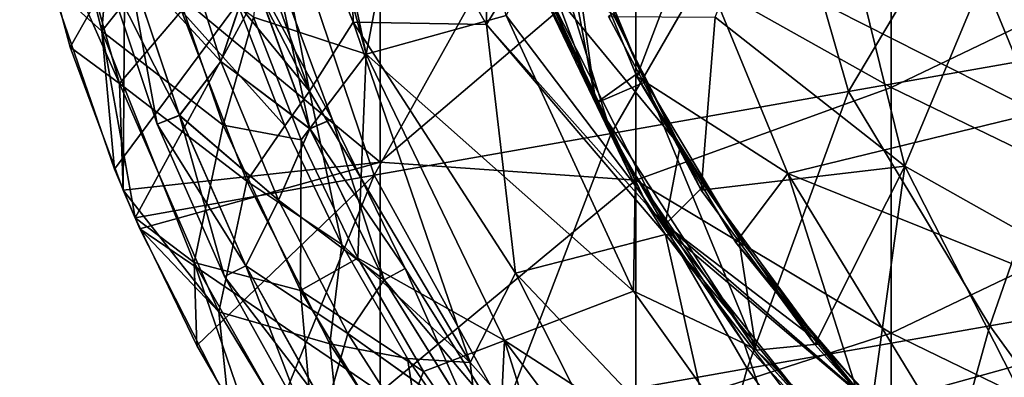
# Model space of a CAD drawing. Extents: x -65 to 803, y -691 to 80.
# Tile 5 of 256: x -63 to -29, y -282 to -269. Entities that reach past the tile are written whole.
import ezdxf

# ---------------------------------------------------------------- set-up
doc = ezdxf.new("R2010")
doc.units = 0
doc.header["$LTSCALE"] = 101.851852
for name, color, linetype in [('221', 7, 'CONTINUOUS'), ('222', 7, 'CONTINUOUS'), ('271', 7, 'CONTINUOUS'), ('274', 7, 'CONTINUOUS'), ('282', 7, 'CONTINUOUS'), ('292', 7, 'CONTINUOUS'), ('294', 7, 'CONTINUOUS'), ('295', 7, 'CONTINUOUS'), ('297', 7, 'CONTINUOUS'), ('353', 7, 'CONTINUOUS'), ('356', 7, 'CONTINUOUS'), ('364', 7, 'CONTINUOUS'), ('374', 7, 'CONTINUOUS'), ('376', 7, 'CONTINUOUS'), ('377', 7, 'CONTINUOUS'), ('379', 7, 'CONTINUOUS')]:
    doc.layers.add(name, color=color, linetype=linetype)

msp = doc.modelspace()

# ---------------------------------------------------------------- linework, layer by layer
at = {"layer": '221', "color": 7, "linetype": 'CONTINUOUS'}
for points in [[(-57.907, -265.516, 55.55), (-59.6, -266.958, 54.715), (-56.335, -270.504, 55.55), (-57.907, -265.516, 55.55)], [(-56.335, -270.504, 49.85), (-59.597, -266.957, 50.682), (-57.907, -265.516, 49.85), (-56.335, -270.504, 49.85)], [(-57.778, -272.383, 50.682), (-60.403, -267.186, 52.698), (-59.597, -266.957, 50.682), (-57.778, -272.383, 50.682)], [(-58.559, -272.686, 52.698), (-59.6, -266.958, 54.715), (-60.403, -267.186, 52.698), (-58.559, -272.686, 52.698)], [(-58.559, -272.686, 52.698), (-60.403, -267.186, 52.698), (-57.778, -272.383, 50.682), (-58.559, -272.686, 52.698)], [(-57.781, -272.384, 54.715), (-59.6, -266.958, 54.715), (-58.559, -272.686, 52.698), (-57.781, -272.384, 54.715)], [(-59.6, -266.958, 54.715), (-57.781, -272.384, 54.715), (-56.335, -270.504, 55.55), (-59.6, -266.958, 54.715)], [(-57.778, -272.383, 50.682), (-59.597, -266.957, 50.682), (-56.335, -270.504, 49.85), (-57.778, -272.383, 50.682)], [(-56.335, -270.504, 55.55), (-57.781, -272.384, 54.715), (-54.333, -275.336, 55.55), (-56.335, -270.504, 55.55)], [(-54.333, -275.336, 49.85), (-57.778, -272.383, 50.682), (-56.335, -270.504, 49.85), (-54.333, -275.336, 49.85)], [(-55.466, -277.619, 50.682), (-58.559, -272.686, 52.698), (-57.778, -272.383, 50.682), (-55.466, -277.619, 50.682)], [(-56.216, -277.992, 52.698), (-57.781, -272.384, 54.715), (-58.559, -272.686, 52.698), (-56.216, -277.992, 52.698)], [(-56.216, -277.992, 52.698), (-58.559, -272.686, 52.698), (-55.466, -277.619, 50.682), (-56.216, -277.992, 52.698)], [(-55.469, -277.62, 54.715), (-57.781, -272.384, 54.715), (-56.216, -277.992, 52.698), (-55.469, -277.62, 54.715)], [(-57.781, -272.384, 54.715), (-55.469, -277.62, 54.715), (-54.333, -275.336, 55.55), (-57.781, -272.384, 54.715)], [(-55.466, -277.619, 50.682), (-57.778, -272.383, 50.682), (-54.333, -275.336, 49.85), (-55.466, -277.619, 50.682)], [(-54.333, -275.336, 55.55), (-55.469, -277.62, 54.715), (-51.918, -279.975, 55.55), (-54.333, -275.336, 55.55)], [(-51.918, -279.975, 49.85), (-55.466, -277.619, 50.682), (-54.333, -275.336, 49.85), (-51.918, -279.975, 49.85)], [(-52.681, -282.619, 50.682), (-56.216, -277.992, 52.698), (-55.466, -277.619, 50.682), (-52.681, -282.619, 50.682)], [(-53.394, -283.06, 52.698), (-55.469, -277.62, 54.715), (-56.216, -277.992, 52.698), (-53.394, -283.06, 52.698)], [(-52.684, -282.621, 54.715), (-55.469, -277.62, 54.715), (-53.394, -283.06, 52.698), (-52.684, -282.621, 54.715)], [(-55.469, -277.62, 54.715), (-52.684, -282.621, 54.715), (-51.918, -279.975, 55.55), (-55.469, -277.62, 54.715)], [(-52.681, -282.619, 50.682), (-55.466, -277.619, 50.682), (-51.918, -279.975, 49.85), (-52.681, -282.619, 50.682)], [(-53.394, -283.06, 52.698), (-56.216, -277.992, 52.698), (-52.681, -282.619, 50.682), (-53.394, -283.06, 52.698)], [(-51.918, -279.975, 55.55), (-52.684, -282.621, 54.715), (-49.108, -284.386, 55.55), (-51.918, -279.975, 55.55)], [(-49.108, -284.386, 49.85), (-52.681, -282.619, 50.682), (-51.918, -279.975, 49.85), (-49.108, -284.386, 49.85)]]:
    msp.add_3dface(points, dxfattribs=at)
at = {"layer": '222', "color": 7, "linetype": 'CONTINUOUS'}
for points in [[(-56.335, -270.504, 49.85), (-57.907, -265.516, 49.85), (-55.278, -267.344, 50.685), (-56.335, -270.504, 49.85)], [(-57.907, -265.516, 55.55), (-56.335, -270.504, 55.55), (-55.281, -267.344, 54.718), (-57.907, -265.516, 55.55)], [(-53.242, -272.848, 54.718), (-54.481, -267.094, 52.702), (-55.281, -267.344, 54.718), (-53.242, -272.848, 54.718)], [(-52.472, -272.518, 52.702), (-55.278, -267.344, 50.685), (-54.481, -267.094, 52.702), (-52.472, -272.518, 52.702)], [(-52.472, -272.518, 52.702), (-54.481, -267.094, 52.702), (-53.242, -272.848, 54.718), (-52.472, -272.518, 52.702)], [(-56.335, -270.504, 49.85), (-55.278, -267.344, 50.685), (-53.24, -272.847, 50.685), (-56.335, -270.504, 49.85)], [(-56.335, -270.504, 55.55), (-53.242, -272.848, 54.718), (-55.281, -267.344, 54.718), (-56.335, -270.504, 55.55)], [(-53.24, -272.847, 50.685), (-55.278, -267.344, 50.685), (-52.472, -272.518, 52.702), (-53.24, -272.847, 50.685)], [(-54.333, -275.336, 49.85), (-56.335, -270.504, 49.85), (-53.24, -272.847, 50.685), (-54.333, -275.336, 49.85)], [(-56.335, -270.504, 55.55), (-54.333, -275.336, 55.55), (-53.242, -272.848, 54.718), (-56.335, -270.504, 55.55)], [(-50.658, -278.117, 54.718), (-52.472, -272.518, 52.702), (-53.242, -272.848, 54.718), (-50.658, -278.117, 54.718)], [(-49.925, -277.711, 52.702), (-53.24, -272.847, 50.685), (-52.472, -272.518, 52.702), (-49.925, -277.711, 52.702)], [(-49.925, -277.711, 52.702), (-52.472, -272.518, 52.702), (-50.658, -278.117, 54.718), (-49.925, -277.711, 52.702)], [(-54.333, -275.336, 49.85), (-53.24, -272.847, 50.685), (-50.655, -278.116, 50.685), (-54.333, -275.336, 49.85)], [(-54.333, -275.336, 55.55), (-50.658, -278.117, 54.718), (-53.242, -272.848, 54.718), (-54.333, -275.336, 55.55)], [(-50.655, -278.116, 50.685), (-53.24, -272.847, 50.685), (-49.925, -277.711, 52.702), (-50.655, -278.116, 50.685)], [(-51.918, -279.975, 49.85), (-54.333, -275.336, 49.85), (-50.655, -278.116, 50.685), (-51.918, -279.975, 49.85)], [(-54.333, -275.336, 55.55), (-51.918, -279.975, 55.55), (-50.658, -278.117, 54.718), (-54.333, -275.336, 55.55)], [(-47.553, -283.098, 54.718), (-49.925, -277.711, 52.702), (-50.658, -278.117, 54.718), (-47.553, -283.098, 54.718)], [(-46.866, -282.619, 52.702), (-50.655, -278.116, 50.685), (-49.925, -277.711, 52.702), (-46.866, -282.619, 52.702)], [(-46.866, -282.619, 52.702), (-49.925, -277.711, 52.702), (-47.553, -283.098, 54.718), (-46.866, -282.619, 52.702)], [(-51.918, -279.975, 49.85), (-50.655, -278.116, 50.685), (-47.551, -283.096, 50.685), (-51.918, -279.975, 49.85)], [(-51.918, -279.975, 55.55), (-47.553, -283.098, 54.718), (-50.658, -278.117, 54.718), (-51.918, -279.975, 55.55)], [(-47.551, -283.096, 50.685), (-50.655, -278.116, 50.685), (-46.866, -282.619, 52.702), (-47.551, -283.096, 50.685)], [(-49.108, -284.386, 49.85), (-51.918, -279.975, 49.85), (-47.551, -283.096, 50.685), (-49.108, -284.386, 49.85)], [(-51.918, -279.975, 55.55), (-49.108, -284.386, 55.55), (-47.553, -283.098, 54.718), (-51.918, -279.975, 55.55)]]:
    msp.add_3dface(points, dxfattribs=at)
at = {"layer": '271', "color": 7, "linetype": 'CONTINUOUS'}
for points in [[(-56.948, -261.235, 38.966), (-55.622, -259.538, 28.508), (-53.26, -271.541, 37.514), (-56.948, -261.235, 38.966)], [(-55.622, -259.538, 28.508), (-51.935, -260.811, 16.77), (-51.735, -269.139, 26.08), (-55.622, -259.538, 28.508)], [(-55.622, -259.538, 28.508), (-51.735, -269.139, 26.08), (-53.26, -271.541, 37.514), (-55.622, -259.538, 28.508)], [(-32.542, -274.158, -2.014), (-39.138, -268.968, 0.501), (-35.851, -260.696, -9.223), (-32.542, -274.158, -2.014)], [(-28.872, -265.367, -12.205), (-32.542, -274.158, -2.014), (-35.851, -260.696, -9.223), (-28.872, -265.367, -12.205)], [(-47.1, -269.218, 13.694), (-51.935, -260.811, 16.77), (-47.033, -262.698, 7.342), (-47.1, -269.218, 13.694)], [(-51.935, -260.811, 16.77), (-47.1, -269.218, 13.694), (-51.735, -269.139, 26.08), (-51.935, -260.811, 16.77)], [(-56.948, -261.235, 38.966), (-53.26, -271.541, 37.514), (-57.073, -264.108, 47.913), (-56.948, -261.235, 38.966)], [(-45.696, -266.891, 8.527), (-47.1, -269.218, 13.694), (-47.033, -262.698, 7.342), (-45.696, -266.891, 8.527)], [(-57.073, -264.108, 47.913), (-53.26, -271.541, 37.514), (-55.756, -268.493, 47.91), (-57.073, -264.108, 47.913)], [(-25.138, -278.319, -4.002), (-32.542, -274.158, -2.014), (-28.872, -265.367, -12.205), (-25.138, -278.319, -4.002)], [(-41.506, -275.515, 10.814), (-47.1, -269.218, 13.694), (-45.696, -266.891, 8.527), (-41.506, -275.515, 10.814)], [(-55.756, -268.493, 47.91), (-53.26, -271.541, 37.514), (-54.108, -272.754, 47.908), (-55.756, -268.493, 47.91)], [(-42.849, -268.943, 5.685), (-39.138, -268.968, 0.501), (-39.626, -274.992, 7.257), (-42.849, -268.943, 5.685)], [(-53.26, -271.541, 37.514), (-51.735, -269.139, 26.08), (-47.659, -280.984, 36.277), (-53.26, -271.541, 37.514)], [(-51.735, -269.139, 26.08), (-47.1, -269.218, 13.694), (-46.082, -277.881, 23.971), (-51.735, -269.139, 26.08)], [(-51.735, -269.139, 26.08), (-46.082, -277.881, 23.971), (-47.659, -280.984, 36.277), (-51.735, -269.139, 26.08)], [(-40.863, -276.531, 11.072), (-47.1, -269.218, 13.694), (-41.506, -275.515, 10.814), (-40.863, -276.531, 11.072)], [(-47.1, -269.218, 13.694), (-40.863, -276.531, 11.072), (-46.082, -277.881, 23.971), (-47.1, -269.218, 13.694)], [(-39.138, -268.968, 0.501), (-32.542, -274.158, -2.014), (-39.626, -274.992, 7.257), (-39.138, -268.968, 0.501)], [(-54.108, -272.754, 47.908), (-53.26, -271.541, 37.514), (-52.133, -276.878, 47.905), (-54.108, -272.754, 47.908)], [(-53.26, -271.541, 37.514), (-47.659, -280.984, 36.277), (-52.133, -276.878, 47.905), (-53.26, -271.541, 37.514)], [(-39.626, -274.992, 7.257), (-32.542, -274.158, -2.014), (-35.673, -280.368, 8.58), (-39.626, -274.992, 7.257)], [(-35.673, -280.368, 8.58), (-32.542, -274.158, -2.014), (-33.699, -282.544, 9.097), (-35.673, -280.368, 8.58)], [(-33.699, -282.544, 9.097), (-32.542, -274.158, -2.014), (-25.99, -287.044, 7.495), (-33.699, -282.544, 9.097)], [(-32.542, -274.158, -2.014), (-25.138, -278.319, -4.002), (-25.99, -287.044, 7.495), (-32.542, -274.158, -2.014)], [(-46.082, -277.881, 23.971), (-40.863, -276.531, 11.072), (-38.853, -285.512, 22.25), (-46.082, -277.881, 23.971)], [(-38.853, -285.512, 22.25), (-40.863, -276.531, 11.072), (-36.413, -282.372, 12.509), (-38.853, -285.512, 22.25)], [(-52.133, -276.878, 47.905), (-47.659, -280.984, 36.277), (-49.84, -280.845, 47.903), (-52.133, -276.878, 47.905)], [(-47.659, -280.984, 36.277), (-46.082, -277.881, 23.971), (-40.339, -289.252, 35.308), (-47.659, -280.984, 36.277)], [(-46.082, -277.881, 23.971), (-38.853, -285.512, 22.25), (-40.339, -289.252, 35.308), (-46.082, -277.881, 23.971)], [(-49.84, -280.845, 47.903), (-47.659, -280.984, 36.277), (-47.245, -284.624, 47.901), (-49.84, -280.845, 47.903)], [(-47.659, -280.984, 36.277), (-40.339, -289.252, 35.308), (-47.245, -284.624, 47.901), (-47.659, -280.984, 36.277)]]:
    msp.add_3dface(points, dxfattribs=at)
at = {"layer": '274', "color": 7, "linetype": 'CONTINUOUS'}
for points in [[(-42.849, -268.943, 5.685), (-39.626, -274.992, 7.257), (-42.699, -268.851, 5.781), (-42.849, -268.943, 5.685)], [(-42.699, -268.851, 5.781), (-39.626, -274.992, 7.257), (-40.355, -273.452, 6.986), (-42.699, -268.851, 5.781)], [(-40.355, -273.452, 6.986), (-39.626, -274.992, 7.257), (-39.522, -274.829, 7.337), (-40.355, -273.452, 6.986)], [(-39.626, -274.992, 7.257), (-35.673, -280.368, 8.58), (-39.522, -274.829, 7.337), (-39.626, -274.992, 7.257)], [(-39.522, -274.829, 7.337), (-35.673, -280.368, 8.58), (-35.518, -280.279, 8.682), (-39.522, -274.829, 7.337)], [(-35.673, -280.368, 8.58), (-33.699, -282.544, 9.097), (-35.518, -280.279, 8.682), (-35.673, -280.368, 8.58)], [(-35.518, -280.279, 8.682), (-33.699, -282.544, 9.097), (-32.775, -283.228, 9.382), (-35.518, -280.279, 8.682)]]:
    msp.add_3dface(points, dxfattribs=at)
at = {"layer": '282', "color": 7, "linetype": 'CONTINUOUS'}
for points in [[(-41.506, -275.515, 10.814), (-45.696, -266.891, 8.527), (-45.29, -267.464, 8.796), (-41.506, -275.515, 10.814)], [(-40.876, -276.183, 11.098), (-41.506, -275.515, 10.814), (-45.29, -267.464, 8.796), (-40.876, -276.183, 11.098)], [(-40.863, -276.531, 11.072), (-41.506, -275.515, 10.814), (-40.615, -276.585, 11.2), (-40.863, -276.531, 11.072)], [(-40.615, -276.585, 11.2), (-41.506, -275.515, 10.814), (-40.876, -276.183, 11.098), (-40.615, -276.585, 11.2)], [(-36.413, -282.372, 12.509), (-40.863, -276.531, 11.072), (-35.037, -283.597, 12.915), (-36.413, -282.372, 12.509)], [(-35.037, -283.597, 12.915), (-40.863, -276.531, 11.072), (-40.615, -276.585, 11.2), (-35.037, -283.597, 12.915)]]:
    msp.add_3dface(points, dxfattribs=at)
at = {"layer": '292', "color": 7, "linetype": 'CONTINUOUS'}
for points in [[(-42.699, -268.851, 5.781), (-40.355, -273.452, 6.986), (-45.29, -267.464, 8.796), (-42.699, -268.851, 5.781)], [(-40.355, -273.452, 6.986), (-40.876, -276.183, 11.098), (-45.29, -267.464, 8.796), (-40.355, -273.452, 6.986)], [(-40.355, -273.452, 6.986), (-39.522, -274.829, 7.337), (-40.876, -276.183, 11.098), (-40.355, -273.452, 6.986)], [(-39.522, -274.829, 7.337), (-35.518, -280.279, 8.682), (-40.876, -276.183, 11.098), (-39.522, -274.829, 7.337)], [(-35.518, -280.279, 8.682), (-32.775, -283.228, 9.382), (-40.876, -276.183, 11.098), (-35.518, -280.279, 8.682)], [(-32.775, -283.228, 9.382), (-40.615, -276.585, 11.2), (-40.876, -276.183, 11.098), (-32.775, -283.228, 9.382)], [(-32.775, -283.228, 9.382), (-35.037, -283.597, 12.915), (-40.615, -276.585, 11.2), (-32.775, -283.228, 9.382)]]:
    msp.add_3dface(points, dxfattribs=at)
at = {"layer": '294', "color": 7, "linetype": 'CONTINUOUS'}
for points in [[(-55.756, -268.493, 47.91), (-54.108, -272.754, 47.908), (-57.706, -268.75, 48.011), (-55.756, -268.493, 47.91)], [(-57.706, -268.75, 48.011), (-54.108, -272.754, 47.908), (-55.43, -274.679, 48.011), (-57.706, -268.75, 48.011)], [(-54.108, -272.754, 47.908), (-52.133, -276.878, 47.905), (-55.43, -274.679, 48.011), (-54.108, -272.754, 47.908)], [(-55.43, -274.679, 48.011), (-52.133, -276.878, 47.905), (-52.546, -280.338, 48.011), (-55.43, -274.679, 48.011)], [(-52.133, -276.878, 47.905), (-49.84, -280.845, 47.903), (-52.546, -280.338, 48.011), (-52.133, -276.878, 47.905)], [(-52.546, -280.338, 48.011), (-49.84, -280.845, 47.903), (-49.087, -285.664, 48.011), (-52.546, -280.338, 48.011)], [(-49.84, -280.845, 47.903), (-47.245, -284.624, 47.901), (-49.087, -285.664, 48.011), (-49.84, -280.845, 47.903)]]:
    msp.add_3dface(points, dxfattribs=at)
at = {"layer": '295', "color": 7, "linetype": 'CONTINUOUS'}
for points in [[(-59.867, -271.277, 49.307), (-63.339, -263.469, 52.2), (-62.206, -262.927, 49.307), (-59.867, -271.277, 49.307)], [(-57.706, -268.75, 48.011), (-59.867, -271.277, 49.307), (-62.206, -262.927, 49.307), (-57.706, -268.75, 48.011)], [(-61.585, -270.015, 52.2), (-63.339, -263.469, 52.2), (-59.867, -271.277, 49.307), (-61.585, -270.015, 52.2)], [(-57.706, -268.75, 48.011), (-55.43, -274.679, 48.011), (-59.867, -271.277, 49.307), (-57.706, -268.75, 48.011)], [(-59.739, -274.991, 52.2), (-61.585, -270.015, 52.2), (-59.867, -271.277, 49.307), (-59.739, -274.991, 52.2)], [(-55.43, -274.679, 48.011), (-56.412, -279.23, 49.307), (-59.867, -271.277, 49.307), (-55.43, -274.679, 48.011)], [(-56.412, -279.23, 49.307), (-59.739, -274.991, 52.2), (-59.867, -271.277, 49.307), (-56.412, -279.23, 49.307)], [(-55.43, -274.679, 48.011), (-52.546, -280.338, 48.011), (-56.412, -279.23, 49.307), (-55.43, -274.679, 48.011)], [(-59.157, -276.339, 52.2), (-59.739, -274.991, 52.2), (-56.412, -279.23, 49.307), (-59.157, -276.339, 52.2)], [(-56.082, -282.375, 52.2), (-59.157, -276.339, 52.2), (-56.412, -279.23, 49.307), (-56.082, -282.375, 52.2)], [(-52.546, -280.338, 48.011), (-51.906, -286.64, 49.307), (-56.412, -279.23, 49.307), (-52.546, -280.338, 48.011)], [(-51.906, -286.64, 49.307), (-56.082, -282.375, 52.2), (-56.412, -279.23, 49.307), (-51.906, -286.64, 49.307)], [(-52.546, -280.338, 48.011), (-49.087, -285.664, 48.011), (-51.906, -286.64, 49.307), (-52.546, -280.338, 48.011)]]:
    msp.add_3dface(points, dxfattribs=at)
at = {"layer": '297', "color": 7, "linetype": 'CONTINUOUS'}
for points in [[(-33.015, -271.41, 52.2), (-33.015, -262.846, 52.2), (-41.904, -266.426, 52.2), (-33.015, -271.41, 52.2)], [(-33.015, -271.41, 52.2), (-24.126, -267.145, 52.2), (-33.015, -262.846, 52.2), (-33.015, -271.41, 52.2)], [(-63.339, -263.469, 52.2), (-61.585, -270.015, 52.2), (-59.683, -266.646, 52.2), (-63.339, -263.469, 52.2)], [(-50.794, -274.019, 52.2), (-50.794, -266.013, 52.2), (-59.683, -266.646, 52.2), (-50.794, -274.019, 52.2)], [(-50.794, -274.019, 52.2), (-41.904, -266.426, 52.2), (-50.794, -266.013, 52.2), (-50.794, -274.019, 52.2)], [(-41.904, -274.639, 52.2), (-41.904, -266.426, 52.2), (-50.794, -274.019, 52.2), (-41.904, -274.639, 52.2)], [(-41.904, -274.639, 52.2), (-33.015, -271.41, 52.2), (-41.904, -266.426, 52.2), (-41.904, -274.639, 52.2)], [(-61.585, -270.015, 52.2), (-59.739, -274.991, 52.2), (-59.683, -266.646, 52.2), (-61.585, -270.015, 52.2)], [(-59.739, -274.991, 52.2), (-50.794, -274.019, 52.2), (-59.683, -266.646, 52.2), (-59.739, -274.991, 52.2)], [(-24.126, -275.717, 52.2), (-24.126, -267.145, 52.2), (-33.015, -271.41, 52.2), (-24.126, -275.717, 52.2)], [(-33.015, -279.974, 52.2), (-33.015, -271.41, 52.2), (-41.904, -274.639, 52.2), (-33.015, -279.974, 52.2)], [(-33.015, -279.974, 52.2), (-24.126, -275.717, 52.2), (-33.015, -271.41, 52.2), (-33.015, -279.974, 52.2)], [(-59.739, -274.991, 52.2), (-59.157, -276.339, 52.2), (-50.794, -274.019, 52.2), (-59.739, -274.991, 52.2)], [(-59.157, -276.339, 52.2), (-50.794, -282.026, 52.2), (-50.794, -274.019, 52.2), (-59.157, -276.339, 52.2)], [(-50.794, -282.026, 52.2), (-41.904, -274.639, 52.2), (-50.794, -274.019, 52.2), (-50.794, -282.026, 52.2)], [(-41.904, -282.851, 52.2), (-41.904, -274.639, 52.2), (-50.794, -282.026, 52.2), (-41.904, -282.851, 52.2)], [(-41.904, -282.851, 52.2), (-33.015, -279.974, 52.2), (-41.904, -274.639, 52.2), (-41.904, -282.851, 52.2)], [(-24.126, -284.289, 52.2), (-24.126, -275.717, 52.2), (-33.015, -279.974, 52.2), (-24.126, -284.289, 52.2)], [(-59.157, -276.339, 52.2), (-56.082, -282.375, 52.2), (-50.794, -282.026, 52.2), (-59.157, -276.339, 52.2)], [(-33.015, -288.538, 52.2), (-33.015, -279.974, 52.2), (-41.904, -282.851, 52.2), (-33.015, -288.538, 52.2)], [(-33.015, -288.538, 52.2), (-24.126, -284.289, 52.2), (-33.015, -279.974, 52.2), (-33.015, -288.538, 52.2)]]:
    msp.add_3dface(points, dxfattribs=at)
at = {"layer": '353', "color": 7, "linetype": 'CONTINUOUS'}
for points in [[(-51.286, -270.257, 72.189), (-49.074, -258.653, 87.005), (-53.562, -259.444, 74.662), (-51.286, -270.257, 72.189)], [(-46.417, -268.913, 86.507), (-49.074, -258.653, 87.005), (-51.286, -270.257, 72.189), (-46.417, -268.913, 86.507)], [(-51.286, -270.257, 72.189), (-54.162, -259.55, 72.606), (-55.201, -268.963, 57.51), (-51.286, -270.257, 72.189)], [(-54.162, -259.55, 72.606), (-51.286, -270.257, 72.189), (-53.562, -259.444, 74.662), (-54.162, -259.55, 72.606)], [(-27.905, -272.29, 110.866), (-31.177, -264.29, 111.78), (-40.012, -266.144, 99.912), (-27.905, -272.29, 110.866)], [(-23.727, -265.68, 118.032), (-31.177, -264.29, 111.78), (-27.905, -272.29, 110.866), (-23.727, -265.68, 118.032)], [(-41.864, -271.026, 93.615), (-40.012, -266.144, 99.912), (-44.455, -264.78, 93.332), (-41.864, -271.026, 93.615)], [(-36.607, -274.411, 99.099), (-40.012, -266.144, 99.912), (-41.864, -271.026, 93.615), (-36.607, -274.411, 99.099)], [(-36.607, -274.411, 99.099), (-27.905, -272.29, 110.866), (-40.012, -266.144, 99.912), (-36.607, -274.411, 99.099)], [(-45.599, -267.169, 89.586), (-46.417, -268.913, 86.507), (-41.923, -274.83, 90.004), (-45.599, -267.169, 89.586)], [(-41.978, -278.507, 85.592), (-46.417, -268.913, 86.507), (-51.286, -270.257, 72.189), (-41.978, -278.507, 85.592)], [(-46.417, -268.913, 86.507), (-41.978, -278.507, 85.592), (-41.923, -274.83, 90.004), (-46.417, -268.913, 86.507)], [(-53.549, -273.232, 57.509), (-51.286, -270.257, 72.189), (-55.201, -268.963, 57.51), (-53.549, -273.232, 57.509)], [(-51.575, -277.352, 57.509), (-51.286, -270.257, 72.189), (-53.549, -273.232, 57.509), (-51.575, -277.352, 57.509)], [(-46.472, -280.225, 71.49), (-51.286, -270.257, 72.189), (-51.575, -277.352, 57.509), (-46.472, -280.225, 71.49)], [(-46.472, -280.225, 71.49), (-41.978, -278.507, 85.592), (-51.286, -270.257, 72.189), (-46.472, -280.225, 71.49)], [(-38.416, -276.813, 94.097), (-36.607, -274.411, 99.099), (-41.864, -271.026, 93.615), (-38.416, -276.813, 94.097)], [(-23.524, -279.673, 109.402), (-27.905, -272.29, 110.866), (-36.607, -274.411, 99.099), (-23.524, -279.673, 109.402)], [(-34.182, -282.035, 94.79), (-36.607, -274.411, 99.099), (-38.416, -276.813, 94.097), (-34.182, -282.035, 94.79)], [(-31.968, -282.028, 97.905), (-23.524, -279.673, 109.402), (-36.607, -274.411, 99.099), (-31.968, -282.028, 97.905)], [(-31.968, -282.028, 97.905), (-36.607, -274.411, 99.099), (-34.182, -282.035, 94.79), (-31.968, -282.028, 97.905)], [(-41.923, -274.83, 90.004), (-41.978, -278.507, 85.592), (-38.132, -280.332, 90.556), (-41.923, -274.83, 90.004)], [(-49.292, -281.3, 57.508), (-46.472, -280.225, 71.49), (-51.575, -277.352, 57.509), (-49.292, -281.3, 57.508)], [(-35.835, -287.112, 84.486), (-41.978, -278.507, 85.592), (-46.472, -280.225, 71.49), (-35.835, -287.112, 84.486)], [(-41.978, -278.507, 85.592), (-35.835, -287.112, 84.486), (-38.132, -280.332, 90.556), (-41.978, -278.507, 85.592)], [(-18.14, -286.242, 107.414), (-23.524, -279.673, 109.402), (-31.968, -282.028, 97.905), (-18.14, -286.242, 107.414)], [(-46.706, -285.066, 57.508), (-46.472, -280.225, 71.49), (-49.292, -281.3, 57.508), (-46.706, -285.066, 57.508)], [(-43.837, -288.622, 57.507), (-46.472, -280.225, 71.49), (-46.706, -285.066, 57.508), (-43.837, -288.622, 57.507)], [(-39.838, -289.093, 70.817), (-35.835, -287.112, 84.486), (-46.472, -280.225, 71.49), (-39.838, -289.093, 70.817)], [(-39.838, -289.093, 70.817), (-46.472, -280.225, 71.49), (-43.837, -288.622, 57.507), (-39.838, -289.093, 70.817)], [(-38.132, -280.332, 90.556), (-35.835, -287.112, 84.486), (-32.763, -286.062, 91.474), (-38.132, -280.332, 90.556)]]:
    msp.add_3dface(points, dxfattribs=at)
at = {"layer": '356', "color": 7, "linetype": 'CONTINUOUS'}
for points in [[(-41.749, -270.859, 93.517), (-44.455, -264.78, 93.332), (-44.31, -264.658, 93.238), (-41.749, -270.859, 93.517)], [(-41.864, -271.026, 93.615), (-44.455, -264.78, 93.332), (-41.749, -270.859, 93.517), (-41.864, -271.026, 93.615)], [(-41.569, -271.216, 93.54), (-41.864, -271.026, 93.615), (-41.749, -270.859, 93.517), (-41.569, -271.216, 93.54)], [(-38.416, -276.813, 94.097), (-41.864, -271.026, 93.615), (-38.332, -276.623, 93.995), (-38.416, -276.813, 94.097)], [(-38.332, -276.623, 93.995), (-41.864, -271.026, 93.615), (-41.569, -271.216, 93.54), (-38.332, -276.623, 93.995)], [(-35.464, -280.338, 94.455), (-38.416, -276.813, 94.097), (-38.332, -276.623, 93.995), (-35.464, -280.338, 94.455)], [(-34.182, -282.035, 94.79), (-38.416, -276.813, 94.097), (-34.121, -281.842, 94.685), (-34.182, -282.035, 94.79)], [(-34.121, -281.842, 94.685), (-38.416, -276.813, 94.097), (-35.464, -280.338, 94.455), (-34.121, -281.842, 94.685)]]:
    msp.add_3dface(points, dxfattribs=at)
at = {"layer": '364', "color": 7, "linetype": 'CONTINUOUS'}
for points in [[(-45.599, -267.169, 89.586), (-41.923, -274.83, 90.004), (-45.388, -267.216, 89.506), (-45.599, -267.169, 89.586)], [(-45.388, -267.216, 89.506), (-41.923, -274.83, 90.004), (-43.293, -271.958, 89.728), (-45.388, -267.216, 89.506)], [(-43.293, -271.958, 89.728), (-41.923, -274.83, 90.004), (-41.991, -274.356, 89.89), (-43.293, -271.958, 89.728)], [(-41.923, -274.83, 90.004), (-38.132, -280.332, 90.556), (-41.991, -274.356, 89.89), (-41.923, -274.83, 90.004)], [(-41.991, -274.356, 89.89), (-38.132, -280.332, 90.556), (-37.714, -280.563, 90.515), (-41.991, -274.356, 89.89)], [(-38.132, -280.332, 90.556), (-32.763, -286.062, 91.474), (-37.714, -280.563, 90.515), (-38.132, -280.332, 90.556)], [(-37.714, -280.563, 90.515), (-32.763, -286.062, 91.474), (-34.017, -284.629, 91.14), (-37.714, -280.563, 90.515)]]:
    msp.add_3dface(points, dxfattribs=at)
at = {"layer": '374', "color": 7, "linetype": 'CONTINUOUS'}
for points in [[(-45.308, -261.194, 93.168), (-47.14, -261.584, 89.382), (-43.293, -271.958, 89.728), (-45.308, -261.194, 93.168)], [(-44.31, -264.658, 93.238), (-45.308, -261.194, 93.168), (-43.293, -271.958, 89.728), (-44.31, -264.658, 93.238)], [(-47.14, -261.584, 89.382), (-45.388, -267.216, 89.506), (-43.293, -271.958, 89.728), (-47.14, -261.584, 89.382)], [(-41.749, -270.859, 93.517), (-44.31, -264.658, 93.238), (-43.293, -271.958, 89.728), (-41.749, -270.859, 93.517)], [(-41.569, -271.216, 93.54), (-41.749, -270.859, 93.517), (-43.293, -271.958, 89.728), (-41.569, -271.216, 93.54)], [(-41.569, -271.216, 93.54), (-43.293, -271.958, 89.728), (-37.714, -280.563, 90.515), (-41.569, -271.216, 93.54)], [(-38.332, -276.623, 93.995), (-41.569, -271.216, 93.54), (-37.714, -280.563, 90.515), (-38.332, -276.623, 93.995)], [(-43.293, -271.958, 89.728), (-41.991, -274.356, 89.89), (-37.714, -280.563, 90.515), (-43.293, -271.958, 89.728)], [(-35.464, -280.338, 94.455), (-38.332, -276.623, 93.995), (-37.714, -280.563, 90.515), (-35.464, -280.338, 94.455)], [(-35.464, -280.338, 94.455), (-37.714, -280.563, 90.515), (-29.284, -288.714, 92.026), (-35.464, -280.338, 94.455)], [(-37.714, -280.563, 90.515), (-34.017, -284.629, 91.14), (-29.284, -288.714, 92.026), (-37.714, -280.563, 90.515)], [(-34.121, -281.842, 94.685), (-35.464, -280.338, 94.455), (-29.284, -288.714, 92.026), (-34.121, -281.842, 94.685)]]:
    msp.add_3dface(points, dxfattribs=at)
at = {"layer": '376', "color": 7, "linetype": 'CONTINUOUS'}
for points in [[(-56.257, -272.729, 57.389), (-55.201, -268.963, 57.51), (-58.325, -266.724, 57.389), (-56.257, -272.729, 57.389)], [(-53.549, -273.232, 57.509), (-55.201, -268.963, 57.51), (-56.257, -272.729, 57.389), (-53.549, -273.232, 57.509)], [(-53.573, -278.485, 57.389), (-53.549, -273.232, 57.509), (-56.257, -272.729, 57.389), (-53.573, -278.485, 57.389)], [(-51.575, -277.352, 57.509), (-53.549, -273.232, 57.509), (-53.573, -278.485, 57.389), (-51.575, -277.352, 57.509)], [(-49.292, -281.3, 57.508), (-51.575, -277.352, 57.509), (-53.573, -278.485, 57.389), (-49.292, -281.3, 57.508)], [(-50.302, -283.929, 57.389), (-49.292, -281.3, 57.508), (-53.573, -278.485, 57.389), (-50.302, -283.929, 57.389)], [(-46.706, -285.066, 57.508), (-49.292, -281.3, 57.508), (-50.302, -283.929, 57.389), (-46.706, -285.066, 57.508)]]:
    msp.add_3dface(points, dxfattribs=at)
at = {"layer": '377', "color": 7, "linetype": 'CONTINUOUS'}
for points in [[(-59.754, -260.536, 57.389), (-62.57, -261.033, 56.093), (-60.485, -269.45, 56.093), (-59.754, -260.536, 57.389)], [(-58.325, -266.724, 57.389), (-59.754, -260.536, 57.389), (-60.485, -269.45, 56.093), (-58.325, -266.724, 57.389)], [(-62.57, -261.033, 56.093), (-62.247, -267.849, 53.2), (-60.485, -269.45, 56.093), (-62.57, -261.033, 56.093)], [(-56.257, -272.729, 57.389), (-58.325, -266.724, 57.389), (-60.485, -269.45, 56.093), (-56.257, -272.729, 57.389)], [(-62.247, -267.849, 53.2), (-60.039, -274.261, 53.2), (-60.485, -269.45, 56.093), (-62.247, -267.849, 53.2)], [(-56.257, -272.729, 57.389), (-60.485, -269.45, 56.093), (-57.273, -277.505, 56.093), (-56.257, -272.729, 57.389)], [(-60.039, -274.261, 53.2), (-59.327, -275.953, 53.2), (-60.485, -269.45, 56.093), (-60.039, -274.261, 53.2)], [(-60.485, -269.45, 56.093), (-59.327, -275.953, 53.2), (-57.273, -277.505, 56.093), (-60.485, -269.45, 56.093)], [(-53.573, -278.485, 57.389), (-56.257, -272.729, 57.389), (-57.273, -277.505, 56.093), (-53.573, -278.485, 57.389)], [(-59.327, -275.953, 53.2), (-57.176, -280.402, 53.2), (-57.273, -277.505, 56.093), (-59.327, -275.953, 53.2)], [(-53.573, -278.485, 57.389), (-57.273, -277.505, 56.093), (-52.994, -285.047, 56.093), (-53.573, -278.485, 57.389)], [(-57.176, -280.402, 53.2), (-54.976, -284.219, 53.2), (-57.273, -277.505, 56.093), (-57.176, -280.402, 53.2)], [(-57.273, -277.505, 56.093), (-54.976, -284.219, 53.2), (-52.994, -285.047, 56.093), (-57.273, -277.505, 56.093)], [(-50.302, -283.929, 57.389), (-53.573, -278.485, 57.389), (-52.994, -285.047, 56.093), (-50.302, -283.929, 57.389)]]:
    msp.add_3dface(points, dxfattribs=at)
at = {"layer": '379', "color": 7, "linetype": 'CONTINUOUS'}
for points in [[(-36.964, -262.964, 53.2), (-28.505, -261.472, 53.2), (-34.5, -271.556, 53.2), (-36.964, -262.964, 53.2)], [(-34.5, -271.556, 53.2), (-28.505, -261.472, 53.2), (-26.246, -270.1, 53.2), (-34.5, -271.556, 53.2)], [(-45.424, -264.455, 53.2), (-36.964, -262.964, 53.2), (-42.755, -273.011, 53.2), (-45.424, -264.455, 53.2)], [(-42.755, -273.011, 53.2), (-36.964, -262.964, 53.2), (-34.5, -271.556, 53.2), (-42.755, -273.011, 53.2)], [(-53.883, -265.947, 53.2), (-45.424, -264.455, 53.2), (-51.01, -274.467, 53.2), (-53.883, -265.947, 53.2)], [(-51.01, -274.467, 53.2), (-45.424, -264.455, 53.2), (-42.755, -273.011, 53.2), (-51.01, -274.467, 53.2)], [(-60.039, -274.261, 53.2), (-62.247, -267.849, 53.2), (-53.883, -265.947, 53.2), (-60.039, -274.261, 53.2)], [(-59.327, -275.953, 53.2), (-60.039, -274.261, 53.2), (-53.883, -265.947, 53.2), (-59.327, -275.953, 53.2)], [(-59.327, -275.953, 53.2), (-53.883, -265.947, 53.2), (-51.01, -274.467, 53.2), (-59.327, -275.953, 53.2)], [(-34.5, -271.556, 53.2), (-26.246, -270.1, 53.2), (-29.579, -279.714, 53.2), (-34.5, -271.556, 53.2)], [(-29.579, -279.714, 53.2), (-26.246, -270.1, 53.2), (-21.137, -278.225, 53.2), (-29.579, -279.714, 53.2)], [(-42.755, -273.011, 53.2), (-34.5, -271.556, 53.2), (-38.021, -281.203, 53.2), (-42.755, -273.011, 53.2)], [(-38.021, -281.203, 53.2), (-34.5, -271.556, 53.2), (-29.579, -279.714, 53.2), (-38.021, -281.203, 53.2)], [(-51.01, -274.467, 53.2), (-42.755, -273.011, 53.2), (-46.463, -282.691, 53.2), (-51.01, -274.467, 53.2)], [(-46.463, -282.691, 53.2), (-42.755, -273.011, 53.2), (-38.021, -281.203, 53.2), (-46.463, -282.691, 53.2)], [(-57.176, -280.402, 53.2), (-59.327, -275.953, 53.2), (-51.01, -274.467, 53.2), (-57.176, -280.402, 53.2)], [(-54.976, -284.219, 53.2), (-57.176, -280.402, 53.2), (-51.01, -274.467, 53.2), (-54.976, -284.219, 53.2)], [(-54.976, -284.219, 53.2), (-51.01, -274.467, 53.2), (-46.463, -282.691, 53.2), (-54.976, -284.219, 53.2)], [(-29.579, -279.714, 53.2), (-21.137, -278.225, 53.2), (-23.786, -287.719, 53.2), (-29.579, -279.714, 53.2)], [(-38.021, -281.203, 53.2), (-29.579, -279.714, 53.2), (-32.22, -289.206, 53.2), (-38.021, -281.203, 53.2)], [(-32.22, -289.206, 53.2), (-29.579, -279.714, 53.2), (-23.786, -287.719, 53.2), (-32.22, -289.206, 53.2)], [(-46.463, -282.691, 53.2), (-38.021, -281.203, 53.2), (-40.654, -290.693, 53.2), (-46.463, -282.691, 53.2)], [(-40.654, -290.693, 53.2), (-38.021, -281.203, 53.2), (-32.22, -289.206, 53.2), (-40.654, -290.693, 53.2)]]:
    msp.add_3dface(points, dxfattribs=at)

doc.saveas('drawing.dxf')
